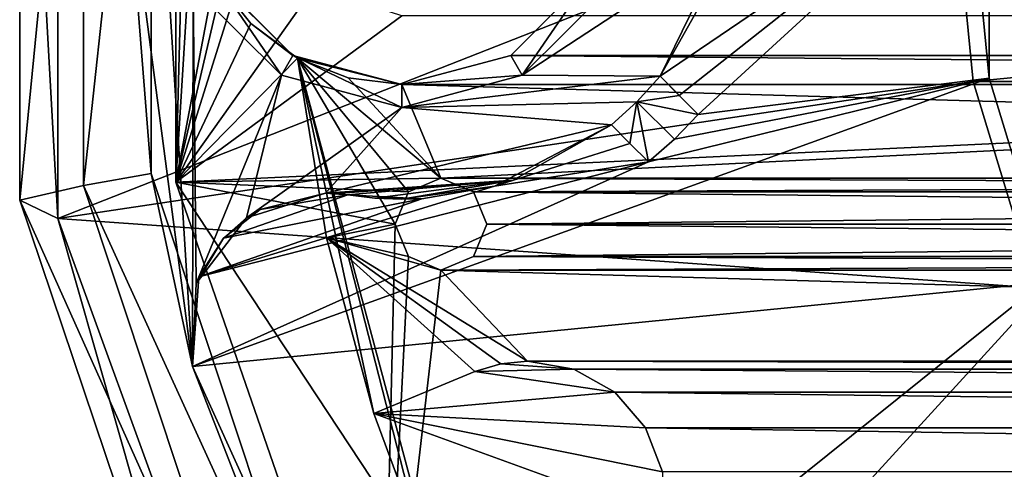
# Model space of a CAD drawing. Header units: millimetres. Extents: x -275 to 275, y -2132 to 836.
# Tile 16 of 83: x -44 to -23, y -1829 to -1819. Entities that reach past the tile are written whole.
import ezdxf

# ---------------------------------------------------------------- set-up
doc = ezdxf.new("R2010")
doc.units = ezdxf.units.MM
doc.header["$LTSCALE"] = 13.670324
for name, color, linetype in [('110', 7, 'CONTINUOUS'), ('111', 7, 'CONTINUOUS'), ('177', 7, 'CONTINUOUS'), ('178', 7, 'CONTINUOUS'), ('181', 7, 'CONTINUOUS'), ('182', 7, 'CONTINUOUS'), ('183', 7, 'CONTINUOUS'), ('199', 7, 'CONTINUOUS'), ('201', 7, 'CONTINUOUS'), ('210', 7, 'CONTINUOUS'), ('211', 7, 'CONTINUOUS'), ('213', 7, 'CONTINUOUS'), ('233', 7, 'CONTINUOUS'), ('289', 7, 'CONTINUOUS'), ('290', 7, 'CONTINUOUS'), ('291', 7, 'CONTINUOUS'), ('292', 7, 'CONTINUOUS'), ('293', 7, 'CONTINUOUS'), ('294', 7, 'CONTINUOUS'), ('295', 7, 'CONTINUOUS'), ('36', 7, 'CONTINUOUS'), ('44', 7, 'CONTINUOUS'), ('45', 7, 'CONTINUOUS'), ('48', 7, 'CONTINUOUS'), ('49', 7, 'CONTINUOUS'), ('56', 7, 'CONTINUOUS'), ('85', 7, 'CONTINUOUS'), ('91', 7, 'CONTINUOUS'), ('92', 7, 'CONTINUOUS'), ('94', 7, 'CONTINUOUS')]:
    doc.layers.add(name, color=color, linetype=linetype)

msp = doc.modelspace()

# ---------------------------------------------------------------- linework, layer by layer
at = {"layer": '110', "linetype": 'CONTINUOUS'}
for points in [[(-34.44, -1822.585, 72.068), (-35.147, -1822.292, 72.068), (-34.44, -1822.585, 70.068), (-34.44, -1822.585, 72.068)], [(-35.147, -1822.292, 72.068), (-35.147, -1822.292, 70.068), (-34.44, -1822.585, 70.068), (-35.147, -1822.292, 72.068)], [(-34.147, -1823.292, 72.068), (-34.44, -1822.585, 72.068), (-34.147, -1823.292, 70.068), (-34.147, -1823.292, 72.068)], [(-34.44, -1822.585, 72.068), (-34.44, -1822.585, 70.068), (-34.147, -1823.292, 70.068), (-34.44, -1822.585, 72.068)], [(-34.44, -1823.999, 72.068), (-34.147, -1823.292, 72.068), (-34.44, -1823.999, 70.068), (-34.44, -1823.999, 72.068)], [(-34.147, -1823.292, 72.068), (-34.147, -1823.292, 70.068), (-34.44, -1823.999, 70.068), (-34.147, -1823.292, 72.068)], [(-35.147, -1824.292, 72.068), (-34.44, -1823.999, 72.068), (-35.147, -1824.292, 70.068), (-35.147, -1824.292, 72.068)], [(-34.44, -1823.999, 72.068), (-34.44, -1823.999, 70.068), (-35.147, -1824.292, 70.068), (-34.44, -1823.999, 72.068)]]:
    msp.add_3dface(points, dxfattribs=at)
at = {"layer": '111', "linetype": 'CONTINUOUS'}
for points in [[(-35.147, -1822.292, 72.068), (-35.854, -1822.585, 72.068), (-35.147, -1822.292, 70.068), (-35.147, -1822.292, 72.068)], [(-35.147, -1822.292, 70.068), (-35.854, -1822.585, 72.068), (-35.854, -1822.585, 70.068), (-35.147, -1822.292, 70.068)], [(-35.854, -1822.585, 72.068), (-36.147, -1823.292, 72.068), (-35.854, -1822.585, 70.068), (-35.854, -1822.585, 72.068)], [(-36.147, -1823.292, 72.068), (-36.147, -1823.292, 70.068), (-35.854, -1822.585, 70.068), (-36.147, -1823.292, 72.068)], [(-36.147, -1823.292, 72.068), (-35.854, -1823.999, 72.068), (-36.147, -1823.292, 70.068), (-36.147, -1823.292, 72.068)], [(-35.854, -1823.999, 72.068), (-35.854, -1823.999, 70.068), (-36.147, -1823.292, 70.068), (-35.854, -1823.999, 72.068)], [(-35.854, -1823.999, 72.068), (-35.147, -1824.292, 72.068), (-35.854, -1823.999, 70.068), (-35.854, -1823.999, 72.068)], [(-35.147, -1824.292, 72.068), (-35.147, -1824.292, 70.068), (-35.854, -1823.999, 70.068), (-35.147, -1824.292, 72.068)]]:
    msp.add_3dface(points, dxfattribs=at)
at = {"layer": '177', "linetype": 'CONTINUOUS'}
for points in [[(-29.163, -1817.913, 54.716), (-30.371, -1820.069, 55.064), (-23.645, -1815.5, 53.368), (-29.163, -1817.913, 54.716)], [(-23.645, -1815.5, 53.368), (-30.371, -1820.069, 55.064), (-29.953, -1820.487, 54.981), (-23.645, -1815.5, 53.368)], [(-29.536, -1820.903, 54.899), (-23.645, -1815.5, 53.368), (-29.953, -1820.487, 54.981), (-29.536, -1820.903, 54.899)], [(-23.191, -1820.113, 53.368), (-23.645, -1815.5, 53.368), (-29.536, -1820.903, 54.899), (-23.191, -1820.113, 53.368)], [(-21.845, -1824.549, 53.368), (-23.191, -1820.113, 53.368), (-40.563, -1826.392, 57.773), (-21.845, -1824.549, 53.368)], [(-40.563, -1826.392, 57.773), (-23.191, -1820.113, 53.368), (-30.625, -1821.936, 55.204), (-40.563, -1826.392, 57.773)], [(-30.625, -1821.936, 55.204), (-23.191, -1820.113, 53.368), (-30.053, -1821.441, 55.045), (-30.625, -1821.936, 55.204)], [(-30.053, -1821.441, 55.045), (-23.191, -1820.113, 53.368), (-29.536, -1820.903, 54.899), (-30.053, -1821.441, 55.045)], [(-31.431, -1821.129, 55.357), (-33.979, -1822.463, 56.017), (-31.027, -1821.533, 55.279), (-31.431, -1821.129, 55.357)], [(-31.027, -1821.533, 55.279), (-33.979, -1822.463, 56.017), (-30.625, -1821.936, 55.204), (-31.027, -1821.533, 55.279)], [(-40.427, -1824.441, 57.63), (-40.563, -1826.392, 57.773), (-30.625, -1821.936, 55.204), (-40.427, -1824.441, 57.63)], [(-33.979, -1822.463, 56.017), (-40.427, -1824.441, 57.63), (-30.625, -1821.936, 55.204), (-33.979, -1822.463, 56.017)], [(-35.566, -1822.737, 56.404), (-40.427, -1824.441, 57.63), (-33.979, -1822.463, 56.017), (-35.566, -1822.737, 56.404)], [(-39.886, -1823.596, 57.461), (-40.427, -1824.441, 57.63), (-35.566, -1822.737, 56.404), (-39.886, -1823.596, 57.461)], [(-39.088, -1822.972, 57.244), (-39.886, -1823.596, 57.461), (-37.178, -1822.654, 56.78), (-39.088, -1822.972, 57.244)], [(-37.178, -1822.654, 56.78), (-39.886, -1823.596, 57.461), (-35.566, -1822.737, 56.404), (-37.178, -1822.654, 56.78)], [(-34.913, -1838.848, 57.773), (-21.845, -1824.549, 53.368), (-40.563, -1826.392, 57.773), (-34.913, -1838.848, 57.773)], [(-19.66, -1828.637, 53.368), (-21.845, -1824.549, 53.368), (-34.913, -1838.848, 57.773), (-19.66, -1828.637, 53.368)]]:
    msp.add_3dface(points, dxfattribs=at)
at = {"layer": '178', "linetype": 'CONTINUOUS'}
for points in [[(-30.371, -1820.069, 64.068), (-29.163, -1817.913, 54.716), (-28.936, -1817.133, 64.068), (-30.371, -1820.069, 64.068)], [(-30.371, -1820.069, 55.064), (-29.163, -1817.913, 54.716), (-30.371, -1820.069, 64.068), (-30.371, -1820.069, 55.064)]]:
    msp.add_3dface(points, dxfattribs=at)
at = {"layer": '181', "linetype": 'CONTINUOUS'}
for points in [[(-42, -1815.5, 64.068), (-40.563, -1826.392, 64.068), (-41.25, -1815.5, 64.068), (-42, -1815.5, 64.068)], [(-41.25, -1815.5, 64.068), (-40.563, -1826.392, 64.068), (-40.547, -1818.125, 64.068), (-41.25, -1815.5, 64.068)], [(-30.371, -1820.069, 64.068), (-28.936, -1817.133, 64.068), (-33.375, -1820.047, 64.068), (-30.371, -1820.069, 64.068)], [(-33.375, -1820.047, 64.068), (-28.936, -1817.133, 64.068), (-31.453, -1818.125, 64.068), (-33.375, -1820.047, 64.068)], [(-40.563, -1826.392, 64.068), (-40.485, -1824.589, 64.068), (-40.547, -1818.125, 64.068), (-40.563, -1826.392, 64.068)], [(-40.547, -1818.125, 64.068), (-40.485, -1824.589, 64.068), (-38.625, -1820.047, 64.068), (-40.547, -1818.125, 64.068)], [(-40.485, -1824.589, 64.068), (-39.387, -1823.157, 64.068), (-38.625, -1820.047, 64.068), (-40.485, -1824.589, 64.068)], [(-38.625, -1820.047, 64.068), (-39.387, -1823.157, 64.068), (-36, -1820.75, 64.068), (-38.625, -1820.047, 64.068)], [(-36, -1820.75, 64.068), (-30.371, -1820.069, 64.068), (-33.375, -1820.047, 64.068), (-36, -1820.75, 64.068)], [(-30.874, -1820.626, 64.068), (-30.371, -1820.069, 64.068), (-36, -1820.75, 64.068), (-30.874, -1820.626, 64.068)], [(-39.387, -1823.157, 64.068), (-37.666, -1822.614, 64.068), (-36, -1820.75, 64.068), (-39.387, -1823.157, 64.068)], [(-37.666, -1822.614, 64.068), (-31.431, -1821.129, 64.068), (-36, -1820.75, 64.068), (-37.666, -1822.614, 64.068)], [(-31.431, -1821.129, 64.068), (-30.874, -1820.626, 64.068), (-36, -1820.75, 64.068), (-31.431, -1821.129, 64.068)], [(-31.431, -1821.129, 64.068), (-37.666, -1822.614, 64.068), (-33.576, -1822.333, 64.068), (-31.431, -1821.129, 64.068)], [(-37.666, -1822.614, 64.068), (-37.421, -1822.624, 64.068), (-33.576, -1822.333, 64.068), (-37.666, -1822.614, 64.068)], [(-37.421, -1822.624, 64.068), (-37.178, -1822.654, 64.068), (-33.576, -1822.333, 64.068), (-37.421, -1822.624, 64.068)], [(-33.576, -1822.333, 64.068), (-37.178, -1822.654, 64.068), (-36.591, -1822.726, 64.068), (-33.576, -1822.333, 64.068)], [(-36, -1822.75, 64.068), (-33.576, -1822.333, 64.068), (-36.591, -1822.726, 64.068), (-36, -1822.75, 64.068)]]:
    msp.add_3dface(points, dxfattribs=at)
at = {"layer": '182', "linetype": 'CONTINUOUS'}
for points in [[(-39.088, -1822.972, 57.244), (-37.666, -1822.614, 64.068), (-39.387, -1823.157, 64.068), (-39.088, -1822.972, 57.244)], [(-39.088, -1822.972, 57.244), (-37.178, -1822.654, 56.78), (-37.666, -1822.614, 64.068), (-39.088, -1822.972, 57.244)], [(-37.178, -1822.654, 56.78), (-37.421, -1822.624, 64.068), (-37.666, -1822.614, 64.068), (-37.178, -1822.654, 56.78)], [(-37.178, -1822.654, 56.78), (-37.178, -1822.654, 64.068), (-37.421, -1822.624, 64.068), (-37.178, -1822.654, 56.78)], [(-39.886, -1823.596, 57.461), (-39.088, -1822.972, 57.244), (-39.387, -1823.157, 64.068), (-39.886, -1823.596, 57.461)], [(-39.886, -1823.596, 57.461), (-39.387, -1823.157, 64.068), (-40.485, -1824.589, 64.068), (-39.886, -1823.596, 57.461)], [(-40.427, -1824.441, 57.63), (-39.886, -1823.596, 57.461), (-40.485, -1824.589, 64.068), (-40.427, -1824.441, 57.63)], [(-40.563, -1826.392, 57.773), (-40.427, -1824.441, 57.63), (-40.563, -1826.392, 64.068), (-40.563, -1826.392, 57.773)], [(-40.427, -1824.441, 57.63), (-40.485, -1824.589, 64.068), (-40.563, -1826.392, 64.068), (-40.427, -1824.441, 57.63)]]:
    msp.add_3dface(points, dxfattribs=at)
at = {"layer": '183', "linetype": 'CONTINUOUS'}
for points in [[(-41.464, -1822.189, 71.068), (-42, -1815.5, 64.068), (-41.464, -1808.811, 71.068), (-41.464, -1822.189, 71.068)], [(-40.563, -1826.392, 64.068), (-42, -1815.5, 64.068), (-41.464, -1822.189, 71.068), (-40.563, -1826.392, 64.068)], [(-37.257, -1834.888, 71.068), (-40.563, -1826.392, 64.068), (-41.464, -1822.189, 71.068), (-37.257, -1834.888, 71.068)], [(-34.913, -1838.848, 57.773), (-40.563, -1826.392, 57.773), (-37.257, -1834.888, 71.068), (-34.913, -1838.848, 57.773)], [(-40.563, -1826.392, 57.773), (-40.563, -1826.392, 64.068), (-37.257, -1834.888, 71.068), (-40.563, -1826.392, 57.773)]]:
    msp.add_3dface(points, dxfattribs=at)
at = {"layer": '199', "linetype": 'CONTINUOUS'}
for points in [[(-44.333, -1822.771, 69.642), (-42.941, -1808.551, 71.068), (-44.333, -1808.229, 69.642), (-44.333, -1822.771, 69.642)], [(-42.941, -1822.449, 71.068), (-42.941, -1808.551, 71.068), (-44.333, -1822.771, 69.642), (-42.941, -1822.449, 71.068)], [(-38.557, -1835.639, 71.068), (-42.941, -1822.449, 71.068), (-44.333, -1822.771, 69.642), (-38.557, -1835.639, 71.068)], [(-39.687, -1836.552, 69.642), (-38.557, -1835.639, 71.068), (-44.333, -1822.771, 69.642), (-39.687, -1836.552, 69.642)]]:
    msp.add_3dface(points, dxfattribs=at)
at = {"layer": '201', "linetype": 'CONTINUOUS'}
for points in [[(-41.464, -1808.811, 71.068), (-42.941, -1808.551, 71.068), (-42.941, -1822.449, 71.068), (-41.464, -1808.811, 71.068)], [(-41.464, -1822.189, 71.068), (-41.464, -1808.811, 71.068), (-42.941, -1822.449, 71.068), (-41.464, -1822.189, 71.068)], [(-37.257, -1834.888, 71.068), (-41.464, -1822.189, 71.068), (-42.941, -1822.449, 71.068), (-37.257, -1834.888, 71.068)], [(-37.257, -1834.888, 71.068), (-42.941, -1822.449, 71.068), (-38.557, -1835.639, 71.068), (-37.257, -1834.888, 71.068)]]:
    msp.add_3dface(points, dxfattribs=at)
at = {"layer": '210', "linetype": 'CONTINUOUS'}
for points in [[(-43.498, -1823.17, 55.209), (-44.333, -1808.229, 69.642), (-43.498, -1807.83, 55.209), (-43.498, -1823.17, 55.209)], [(-44.333, -1822.771, 69.642), (-44.333, -1808.229, 69.642), (-43.498, -1823.17, 55.209), (-44.333, -1822.771, 69.642)], [(-39.687, -1836.552, 69.642), (-44.333, -1822.771, 69.642), (-43.498, -1823.17, 55.209), (-39.687, -1836.552, 69.642)], [(-38.251, -1837.585, 55.209), (-39.687, -1836.552, 69.642), (-43.498, -1823.17, 55.209), (-38.251, -1837.585, 55.209)]]:
    msp.add_3dface(points, dxfattribs=at)
at = {"layer": '211', "linetype": 'CONTINUOUS'}
for points in [[(-43.498, -1823.17, 55.209), (-43.498, -1807.83, 55.209), (-24, -1815.5, 50.368), (-43.498, -1823.17, 55.209)], [(-23.539, -1820.182, 50.368), (-43.498, -1823.17, 55.209), (-24, -1815.5, 50.368), (-23.539, -1820.182, 50.368)], [(-22.173, -1824.684, 50.368), (-43.498, -1823.17, 55.209), (-23.539, -1820.182, 50.368), (-22.173, -1824.684, 50.368)], [(-38.251, -1837.585, 55.209), (-43.498, -1823.17, 55.209), (-22.173, -1824.684, 50.368), (-38.251, -1837.585, 55.209)], [(-19.955, -1828.834, 50.368), (-38.251, -1837.585, 55.209), (-22.173, -1824.684, 50.368), (-19.955, -1828.834, 50.368)]]:
    msp.add_3dface(points, dxfattribs=at)
at = {"layer": '213', "linetype": 'CONTINUOUS'}
for points in [[(-23.539, -1820.182, 50.368), (-24, -1815.5, 50.368), (24, -1815.5, 50.368), (-23.539, -1820.182, 50.368)], [(-23.539, -1820.182, 50.368), (24, -1815.5, 50.368), (23.539, -1820.182, 50.368), (-23.539, -1820.182, 50.368)], [(-22.173, -1824.684, 50.368), (-23.539, -1820.182, 50.368), (23.539, -1820.182, 50.368), (-22.173, -1824.684, 50.368)]]:
    msp.add_3dface(points, dxfattribs=at)
at = {"layer": '233', "linetype": 'CONTINUOUS'}
for points in [[(-21.845, -1824.549, 53.368), (-21.845, -1806.451, 53.368), (-23.191, -1810.887, 53.368), (-21.845, -1824.549, 53.368)], [(-23.645, -1815.5, 53.368), (-23.191, -1820.113, 53.368), (-23.191, -1810.887, 53.368), (-23.645, -1815.5, 53.368)], [(-23.191, -1820.113, 53.368), (-21.845, -1824.549, 53.368), (-23.191, -1810.887, 53.368), (-23.191, -1820.113, 53.368)]]:
    msp.add_3dface(points, dxfattribs=at)
at = {"layer": '289', "linetype": 'CONTINUOUS'}
for points in [[(-33.979, -1822.463, 56.017), (-31.431, -1821.129, 55.357), (-33.576, -1822.333, 64.068), (-33.979, -1822.463, 56.017)], [(-31.431, -1821.129, 55.357), (-31.431, -1821.129, 64.068), (-33.576, -1822.333, 64.068), (-31.431, -1821.129, 55.357)], [(-33.979, -1822.463, 56.017), (-33.576, -1822.333, 64.068), (-36, -1822.75, 64.068), (-33.979, -1822.463, 56.017)], [(-35.566, -1822.737, 56.404), (-33.979, -1822.463, 56.017), (-36, -1822.75, 64.068), (-35.566, -1822.737, 56.404)], [(-37.178, -1822.654, 56.78), (-35.566, -1822.737, 56.404), (-37.178, -1822.654, 64.068), (-37.178, -1822.654, 56.78)], [(-37.178, -1822.654, 64.068), (-35.566, -1822.737, 56.404), (-36.591, -1822.726, 64.068), (-37.178, -1822.654, 64.068)], [(-35.566, -1822.737, 56.404), (-36, -1822.75, 64.068), (-36.591, -1822.726, 64.068), (-35.566, -1822.737, 56.404)]]:
    msp.add_3dface(points, dxfattribs=at)
at = {"layer": '290', "linetype": 'CONTINUOUS'}
for points in [[(-31.431, -1821.129, 55.357), (-31.027, -1821.533, 55.279), (-31.028, -1821.533, 59.635), (-31.431, -1821.129, 55.357)], [(-31.431, -1821.129, 64.068), (-31.431, -1821.129, 55.357), (-31.028, -1821.533, 59.635), (-31.431, -1821.129, 64.068)], [(-31.027, -1821.533, 55.279), (-30.625, -1821.936, 55.204), (-31.028, -1821.533, 59.635), (-31.027, -1821.533, 55.279)]]:
    msp.add_3dface(points, dxfattribs=at)
at = {"layer": '291', "linetype": 'CONTINUOUS'}
for points in [[(-30.371, -1820.069, 64.068), (-30.874, -1820.626, 64.068), (-29.953, -1820.486, 59.483), (-30.371, -1820.069, 64.068)], [(-30.874, -1820.626, 64.068), (-29.536, -1820.903, 54.899), (-29.953, -1820.486, 59.483), (-30.874, -1820.626, 64.068)], [(-30.874, -1820.626, 64.068), (-31.431, -1821.129, 64.068), (-31.028, -1821.533, 59.635), (-30.874, -1820.626, 64.068)], [(-30.625, -1821.936, 55.204), (-30.874, -1820.626, 64.068), (-31.028, -1821.533, 59.635), (-30.625, -1821.936, 55.204)], [(-30.625, -1821.936, 55.204), (-30.053, -1821.441, 55.045), (-30.874, -1820.626, 64.068), (-30.625, -1821.936, 55.204)], [(-30.053, -1821.441, 55.045), (-29.536, -1820.903, 54.899), (-30.874, -1820.626, 64.068), (-30.053, -1821.441, 55.045)]]:
    msp.add_3dface(points, dxfattribs=at)
at = {"layer": '292', "linetype": 'CONTINUOUS'}
for points in [[(-30.371, -1820.069, 55.064), (-29.536, -1820.903, 54.899), (-29.953, -1820.487, 54.981), (-30.371, -1820.069, 55.064)], [(-29.536, -1820.903, 54.899), (-30.371, -1820.069, 55.064), (-29.953, -1820.486, 59.483), (-29.536, -1820.903, 54.899)], [(-30.371, -1820.069, 55.064), (-30.371, -1820.069, 64.068), (-29.953, -1820.486, 59.483), (-30.371, -1820.069, 55.064)]]:
    msp.add_3dface(points, dxfattribs=at)
at = {"layer": '293', "linetype": 'CONTINUOUS'}
for points in [[(-40.547, -1818.125, 64.068), (-38.625, -1820.047, 64.068), (-40.547, -1818.125, 60.568), (-40.547, -1818.125, 64.068)], [(-40.547, -1818.125, 60.568), (-38.625, -1820.047, 64.068), (-38.625, -1820.047, 60.568), (-40.547, -1818.125, 60.568)], [(-38.625, -1820.047, 64.068), (-36, -1820.75, 64.068), (-38.625, -1820.047, 60.568), (-38.625, -1820.047, 64.068)], [(-36, -1820.75, 64.068), (-36, -1820.75, 60.568), (-38.625, -1820.047, 60.568), (-36, -1820.75, 64.068)]]:
    msp.add_3dface(points, dxfattribs=at)
at = {"layer": '294', "linetype": 'CONTINUOUS'}
for points in [[(-40.114, -1817.875, 60.568), (-40.547, -1818.125, 60.568), (-38.625, -1820.047, 60.568), (-40.114, -1817.875, 60.568)], [(-38.375, -1819.614, 60.568), (-40.114, -1817.875, 60.568), (-38.625, -1820.047, 60.568), (-38.375, -1819.614, 60.568)], [(-31.886, -1817.875, 60.568), (-33.625, -1819.614, 60.568), (-33.375, -1820.047, 60.568), (-31.886, -1817.875, 60.568)], [(-31.453, -1818.125, 60.568), (-31.886, -1817.875, 60.568), (-33.375, -1820.047, 60.568), (-31.453, -1818.125, 60.568)], [(-36, -1820.75, 60.568), (-38.375, -1819.614, 60.568), (-38.625, -1820.047, 60.568), (-36, -1820.75, 60.568)], [(-36, -1820.25, 60.568), (-38.375, -1819.614, 60.568), (-36, -1820.75, 60.568), (-36, -1820.25, 60.568)], [(-33.625, -1819.614, 60.568), (-36, -1820.25, 60.568), (-33.375, -1820.047, 60.568), (-33.625, -1819.614, 60.568)], [(-36, -1820.25, 60.568), (-36, -1820.75, 60.568), (-33.375, -1820.047, 60.568), (-36, -1820.25, 60.568)]]:
    msp.add_3dface(points, dxfattribs=at)
at = {"layer": '295', "linetype": 'CONTINUOUS'}
for points in [[(-33.375, -1820.047, 64.068), (-31.453, -1818.125, 64.068), (-33.375, -1820.047, 60.568), (-33.375, -1820.047, 64.068)], [(-31.453, -1818.125, 64.068), (-31.453, -1818.125, 60.568), (-33.375, -1820.047, 60.568), (-31.453, -1818.125, 64.068)], [(-36, -1820.75, 64.068), (-33.375, -1820.047, 64.068), (-36, -1820.75, 60.568), (-36, -1820.75, 64.068)], [(-36, -1820.75, 60.568), (-33.375, -1820.047, 64.068), (-33.375, -1820.047, 60.568), (-36, -1820.75, 60.568)]]:
    msp.add_3dface(points, dxfattribs=at)
at = {"layer": '36', "linetype": 'CONTINUOUS'}
for points in [[(-40.926, -1822.378, 72.068), (-39.091, -1814.496, 72.068), (-40.926, -1808.622, 72.068), (-40.926, -1822.378, 72.068)], [(-39.091, -1816.504, 72.068), (-39.091, -1814.496, 72.068), (-40.926, -1822.378, 72.068), (-39.091, -1816.504, 72.068)], [(-37.91, -1818.129, 72.068), (-39.091, -1816.504, 72.068), (-40.926, -1822.378, 72.068), (-37.91, -1818.129, 72.068)], [(-36, -1818.75, 72.068), (-37.91, -1818.129, 72.068), (-40.926, -1822.378, 72.068), (-36, -1818.75, 72.068)], [(-35.147, -1822.292, 72.068), (36, -1818.75, 72.068), (-40.926, -1822.378, 72.068), (-35.147, -1822.292, 72.068)], [(36, -1818.75, 72.068), (-36, -1818.75, 72.068), (-40.926, -1822.378, 72.068), (36, -1818.75, 72.068)], [(-35.147, -1822.292, 72.068), (35.147, -1822.292, 72.068), (36, -1818.75, 72.068), (-35.147, -1822.292, 72.068)], [(-35.854, -1822.585, 72.068), (-35.147, -1822.292, 72.068), (-40.926, -1822.378, 72.068), (-35.854, -1822.585, 72.068)], [(-35.147, -1822.292, 72.068), (-34.44, -1822.585, 72.068), (35.147, -1822.292, 72.068), (-35.147, -1822.292, 72.068)], [(35.147, -1822.292, 72.068), (-34.44, -1822.585, 72.068), (34.44, -1822.585, 72.068), (35.147, -1822.292, 72.068)], [(-36.147, -1823.292, 72.068), (-35.854, -1822.585, 72.068), (-40.926, -1822.378, 72.068), (-36.147, -1823.292, 72.068)], [(-36.43, -1835.377, 72.068), (-36.147, -1823.292, 72.068), (-40.926, -1822.378, 72.068), (-36.43, -1835.377, 72.068)], [(-34.44, -1822.585, 72.068), (-34.147, -1823.292, 72.068), (34.44, -1822.585, 72.068), (-34.44, -1822.585, 72.068)], [(34.44, -1822.585, 72.068), (-34.147, -1823.292, 72.068), (34.147, -1823.292, 72.068), (34.44, -1822.585, 72.068)], [(-35.854, -1823.999, 72.068), (-36.147, -1823.292, 72.068), (-36.43, -1835.377, 72.068), (-35.854, -1823.999, 72.068)], [(-34.147, -1823.292, 72.068), (-34.44, -1823.999, 72.068), (34.147, -1823.292, 72.068), (-34.147, -1823.292, 72.068)], [(34.147, -1823.292, 72.068), (-34.44, -1823.999, 72.068), (34.44, -1823.999, 72.068), (34.147, -1823.292, 72.068)], [(-35.147, -1824.292, 72.068), (-35.854, -1823.999, 72.068), (-36.43, -1835.377, 72.068), (-35.147, -1824.292, 72.068)], [(-34.44, -1823.999, 72.068), (-35.147, -1824.292, 72.068), (34.44, -1823.999, 72.068), (-34.44, -1823.999, 72.068)], [(34.44, -1823.999, 72.068), (-35.147, -1824.292, 72.068), (35.147, -1824.292, 72.068), (34.44, -1823.999, 72.068)], [(35.147, -1824.292, 72.068), (-35.147, -1824.292, 72.068), (-36.43, -1835.377, 72.068), (35.147, -1824.292, 72.068)], [(36.43, -1835.377, 72.068), (35.147, -1824.292, 72.068), (-36.43, -1835.377, 72.068), (36.43, -1835.377, 72.068)]]:
    msp.add_3dface(points, dxfattribs=at)
at = {"layer": '44', "linetype": 'CONTINUOUS'}
for points in [[(-40.926, -1822.378, 72.068), (-40.926, -1808.622, 72.068), (-40.926, -1822.378, 65.568), (-40.926, -1822.378, 72.068)], [(-40.926, -1822.378, 65.568), (-40.926, -1808.622, 72.068), (-40.926, -1808.622, 65.568), (-40.926, -1822.378, 65.568)], [(-36.43, -1835.377, 72.068), (-40.926, -1822.378, 72.068), (-36.43, -1835.377, 65.568), (-36.43, -1835.377, 72.068)], [(-36.43, -1835.377, 65.568), (-40.926, -1822.378, 72.068), (-40.926, -1822.378, 65.568), (-36.43, -1835.377, 65.568)]]:
    msp.add_3dface(points, dxfattribs=at)
at = {"layer": '45', "linetype": 'CONTINUOUS'}
for points in [[(-40.926, -1822.378, 65.568), (-40.926, -1808.622, 65.568), (-40.75, -1815.5, 65.568), (-40.926, -1822.378, 65.568)], [(-40.581, -1816.758, 65.568), (-40.926, -1822.378, 65.568), (-40.75, -1815.5, 65.568), (-40.581, -1816.758, 65.568)], [(-40.084, -1817.925, 65.568), (-40.926, -1822.378, 65.568), (-40.581, -1816.758, 65.568), (-40.084, -1817.925, 65.568)], [(-39.296, -1818.92, 65.568), (-40.926, -1822.378, 65.568), (-40.084, -1817.925, 65.568), (-39.296, -1818.92, 65.568)], [(-38.273, -1819.671, 65.568), (-40.926, -1822.378, 65.568), (-39.296, -1818.92, 65.568), (-38.273, -1819.671, 65.568)], [(-35.247, -1830.99, 65.568), (-40.926, -1822.378, 65.568), (-38.273, -1819.671, 65.568), (-35.247, -1830.99, 65.568)], [(-36.43, -1835.377, 65.568), (-40.926, -1822.378, 65.568), (-35.247, -1830.99, 65.568), (-36.43, -1835.377, 65.568)]]:
    msp.add_3dface(points, dxfattribs=at)
at = {"layer": '48', "linetype": 'CONTINUOUS'}
for points in [[(-38.375, -1819.614, 60.568), (-40.084, -1817.925, 65.568), (-40.114, -1817.875, 60.568), (-38.375, -1819.614, 60.568)], [(-39.296, -1818.92, 65.568), (-40.084, -1817.925, 65.568), (-38.375, -1819.614, 60.568), (-39.296, -1818.92, 65.568)], [(-38.273, -1819.671, 65.568), (-39.296, -1818.92, 65.568), (-38.375, -1819.614, 60.568), (-38.273, -1819.671, 65.568)], [(-36, -1820.25, 60.568), (-38.273, -1819.671, 65.568), (-38.375, -1819.614, 60.568), (-36, -1820.25, 60.568)], [(-38.273, -1819.671, 70.068), (-38.273, -1819.671, 65.568), (-36, -1820.25, 60.568), (-38.273, -1819.671, 70.068)], [(-37.173, -1820.103, 70.068), (-38.273, -1819.671, 70.068), (-36, -1820.25, 60.568), (-37.173, -1820.103, 70.068)], [(-36, -1820.25, 70.068), (-37.173, -1820.103, 70.068), (-36, -1820.25, 60.568), (-36, -1820.25, 70.068)]]:
    msp.add_3dface(points, dxfattribs=at)
at = {"layer": '49', "linetype": 'CONTINUOUS'}
for points in [[(-35.247, -1830.99, 65.568), (-38.273, -1819.671, 65.568), (-35.569, -1830.233, 67.068), (-35.247, -1830.99, 65.568)], [(-38.273, -1819.671, 65.568), (-38.273, -1819.671, 70.068), (-37.641, -1823.587, 70.068), (-38.273, -1819.671, 65.568)], [(-35.569, -1830.233, 67.068), (-38.273, -1819.671, 65.568), (-36.609, -1827.417, 67.068), (-35.569, -1830.233, 67.068)], [(-36.609, -1827.417, 67.068), (-38.273, -1819.671, 65.568), (-36.609, -1827.417, 70.068), (-36.609, -1827.417, 67.068)], [(-36.609, -1827.417, 70.068), (-38.273, -1819.671, 65.568), (-37.641, -1823.587, 70.068), (-36.609, -1827.417, 70.068)]]:
    msp.add_3dface(points, dxfattribs=at)
at = {"layer": '56', "linetype": 'CONTINUOUS'}
for points in [[(-31.886, -1817.875, 70.068), (33.625, -1819.614, 70.068), (-33.625, -1819.614, 70.068), (-31.886, -1817.875, 70.068)], [(31.886, -1817.875, 70.068), (33.625, -1819.614, 70.068), (-31.886, -1817.875, 70.068), (31.886, -1817.875, 70.068)], [(-38.273, -1819.671, 70.068), (-37.173, -1820.103, 70.068), (-35.147, -1822.292, 70.068), (-38.273, -1819.671, 70.068)], [(-37.641, -1823.587, 70.068), (-38.273, -1819.671, 70.068), (-36.147, -1823.292, 70.068), (-37.641, -1823.587, 70.068)], [(-38.273, -1819.671, 70.068), (-35.147, -1822.292, 70.068), (-35.854, -1822.585, 70.068), (-38.273, -1819.671, 70.068)], [(-36.147, -1823.292, 70.068), (-38.273, -1819.671, 70.068), (-35.854, -1822.585, 70.068), (-36.147, -1823.292, 70.068)], [(36, -1820.25, 70.068), (-36, -1820.25, 70.068), (-33.625, -1819.614, 70.068), (36, -1820.25, 70.068)], [(33.625, -1819.614, 70.068), (36, -1820.25, 70.068), (-33.625, -1819.614, 70.068), (33.625, -1819.614, 70.068)], [(-37.173, -1820.103, 70.068), (-36, -1820.25, 70.068), (-35.147, -1822.292, 70.068), (-37.173, -1820.103, 70.068)], [(-36, -1820.25, 70.068), (36, -1820.25, 70.068), (35.147, -1822.292, 70.068), (-36, -1820.25, 70.068)], [(-36, -1820.25, 70.068), (35.147, -1822.292, 70.068), (-35.147, -1822.292, 70.068), (-36, -1820.25, 70.068)], [(35.147, -1822.292, 70.068), (34.44, -1822.585, 70.068), (-35.147, -1822.292, 70.068), (35.147, -1822.292, 70.068)], [(-35.147, -1822.292, 70.068), (34.44, -1822.585, 70.068), (-34.44, -1822.585, 70.068), (-35.147, -1822.292, 70.068)], [(34.44, -1822.585, 70.068), (34.147, -1823.292, 70.068), (-34.44, -1822.585, 70.068), (34.44, -1822.585, 70.068)], [(-34.44, -1822.585, 70.068), (34.147, -1823.292, 70.068), (-34.147, -1823.292, 70.068), (-34.44, -1822.585, 70.068)], [(-35.854, -1823.999, 70.068), (-37.641, -1823.587, 70.068), (-36.147, -1823.292, 70.068), (-35.854, -1823.999, 70.068)], [(-34.147, -1823.292, 70.068), (34.44, -1823.999, 70.068), (-34.44, -1823.999, 70.068), (-34.147, -1823.292, 70.068)], [(34.147, -1823.292, 70.068), (34.44, -1823.999, 70.068), (-34.147, -1823.292, 70.068), (34.147, -1823.292, 70.068)], [(-36.609, -1827.417, 70.068), (-37.641, -1823.587, 70.068), (-34.408, -1826.505, 70.068), (-36.609, -1827.417, 70.068)], [(-34.408, -1826.505, 70.068), (-37.641, -1823.587, 70.068), (-33.845, -1826.334, 70.068), (-34.408, -1826.505, 70.068)], [(-33.845, -1826.334, 70.068), (-37.641, -1823.587, 70.068), (-33.26, -1826.277, 70.068), (-33.845, -1826.334, 70.068)], [(-33.26, -1826.277, 70.068), (-37.641, -1823.587, 70.068), (-35.147, -1824.292, 70.068), (-33.26, -1826.277, 70.068)], [(-35.147, -1824.292, 70.068), (-37.641, -1823.587, 70.068), (-35.854, -1823.999, 70.068), (-35.147, -1824.292, 70.068)], [(-34.44, -1823.999, 70.068), (35.147, -1824.292, 70.068), (-35.147, -1824.292, 70.068), (-34.44, -1823.999, 70.068)], [(34.44, -1823.999, 70.068), (35.147, -1824.292, 70.068), (-34.44, -1823.999, 70.068), (34.44, -1823.999, 70.068)], [(33.26, -1826.277, 70.068), (-33.26, -1826.277, 70.068), (-35.147, -1824.292, 70.068), (33.26, -1826.277, 70.068)], [(35.147, -1824.292, 70.068), (33.26, -1826.277, 70.068), (-35.147, -1824.292, 70.068), (35.147, -1824.292, 70.068)], [(33.26, -1826.277, 70.068), (32.249, -1826.452, 70.068), (-33.26, -1826.277, 70.068), (33.26, -1826.277, 70.068)], [(-33.26, -1826.277, 70.068), (32.249, -1826.452, 70.068), (-32.249, -1826.452, 70.068), (-33.26, -1826.277, 70.068)], [(32.249, -1826.452, 70.068), (31.356, -1826.958, 70.068), (-32.249, -1826.452, 70.068), (32.249, -1826.452, 70.068)], [(-32.249, -1826.452, 70.068), (31.356, -1826.958, 70.068), (-31.356, -1826.958, 70.068), (-32.249, -1826.452, 70.068)], [(31.356, -1826.958, 70.068), (30.686, -1827.734, 70.068), (-31.356, -1826.958, 70.068), (31.356, -1826.958, 70.068)], [(-31.356, -1826.958, 70.068), (30.686, -1827.734, 70.068), (-30.686, -1827.734, 70.068), (-31.356, -1826.958, 70.068)], [(30.686, -1827.734, 70.068), (30.317, -1828.691, 70.068), (-30.686, -1827.734, 70.068), (30.686, -1827.734, 70.068)], [(-30.686, -1827.734, 70.068), (30.317, -1828.691, 70.068), (-30.317, -1828.691, 70.068), (-30.686, -1827.734, 70.068)]]:
    msp.add_3dface(points, dxfattribs=at)
at = {"layer": '85', "linetype": 'CONTINUOUS'}
for points in [[(-31.886, -1817.875, 70.068), (-33.625, -1819.614, 70.068), (-31.886, -1817.875, 60.568), (-31.886, -1817.875, 70.068)], [(-31.886, -1817.875, 60.568), (-33.625, -1819.614, 70.068), (-33.625, -1819.614, 60.568), (-31.886, -1817.875, 60.568)], [(-36, -1820.25, 70.068), (-36, -1820.25, 60.568), (-33.625, -1819.614, 60.568), (-36, -1820.25, 70.068)], [(-33.625, -1819.614, 70.068), (-36, -1820.25, 70.068), (-33.625, -1819.614, 60.568), (-33.625, -1819.614, 70.068)]]:
    msp.add_3dface(points, dxfattribs=at)
at = {"layer": '91', "linetype": 'CONTINUOUS'}
for points in [[(-36.609, -1827.417, 67.068), (-36.609, -1827.417, 70.068), (-34.408, -1826.505, 67.068), (-36.609, -1827.417, 67.068)], [(-36.609, -1827.417, 70.068), (-34.408, -1826.505, 70.068), (-34.408, -1826.505, 67.068), (-36.609, -1827.417, 70.068)]]:
    msp.add_3dface(points, dxfattribs=at)
at = {"layer": '92', "linetype": 'CONTINUOUS'}
for points in [[(-32.249, -1826.452, 67.068), (-34.408, -1826.505, 67.068), (-33.845, -1826.334, 67.068), (-32.249, -1826.452, 67.068)], [(-33.26, -1826.277, 67.068), (-32.249, -1826.452, 67.068), (-33.845, -1826.334, 67.068), (-33.26, -1826.277, 67.068)], [(-36.609, -1827.417, 67.068), (-34.408, -1826.505, 67.068), (-31.356, -1826.958, 67.068), (-36.609, -1827.417, 67.068)], [(-31.356, -1826.958, 67.068), (-34.408, -1826.505, 67.068), (-32.249, -1826.452, 67.068), (-31.356, -1826.958, 67.068)], [(-30.686, -1827.734, 67.068), (-36.609, -1827.417, 67.068), (-31.356, -1826.958, 67.068), (-30.686, -1827.734, 67.068)], [(-35.569, -1830.233, 67.068), (-36.609, -1827.417, 67.068), (-30.292, -1829.717, 67.068), (-35.569, -1830.233, 67.068)], [(-30.292, -1829.717, 67.068), (-36.609, -1827.417, 67.068), (-30.317, -1828.691, 67.068), (-30.292, -1829.717, 67.068)], [(-30.317, -1828.691, 67.068), (-36.609, -1827.417, 67.068), (-30.686, -1827.734, 67.068), (-30.317, -1828.691, 67.068)]]:
    msp.add_3dface(points, dxfattribs=at)
at = {"layer": '94', "linetype": 'CONTINUOUS'}
for points in [[(-34.408, -1826.505, 70.068), (-33.845, -1826.334, 70.068), (-34.408, -1826.505, 67.068), (-34.408, -1826.505, 70.068)], [(-34.408, -1826.505, 67.068), (-33.845, -1826.334, 70.068), (-33.845, -1826.334, 67.068), (-34.408, -1826.505, 67.068)], [(-33.845, -1826.334, 70.068), (-33.26, -1826.277, 70.068), (-33.845, -1826.334, 67.068), (-33.845, -1826.334, 70.068)], [(-33.26, -1826.277, 70.068), (-33.26, -1826.277, 67.068), (-33.845, -1826.334, 67.068), (-33.26, -1826.277, 70.068)], [(-33.26, -1826.277, 70.068), (-32.249, -1826.452, 70.068), (-33.26, -1826.277, 67.068), (-33.26, -1826.277, 70.068)], [(-32.249, -1826.452, 70.068), (-32.249, -1826.452, 67.068), (-33.26, -1826.277, 67.068), (-32.249, -1826.452, 70.068)], [(-32.249, -1826.452, 70.068), (-31.356, -1826.958, 70.068), (-32.249, -1826.452, 67.068), (-32.249, -1826.452, 70.068)], [(-31.356, -1826.958, 70.068), (-31.356, -1826.958, 67.068), (-32.249, -1826.452, 67.068), (-31.356, -1826.958, 70.068)], [(-31.356, -1826.958, 70.068), (-30.686, -1827.734, 70.068), (-31.356, -1826.958, 67.068), (-31.356, -1826.958, 70.068)], [(-30.686, -1827.734, 70.068), (-30.686, -1827.734, 67.068), (-31.356, -1826.958, 67.068), (-30.686, -1827.734, 70.068)], [(-30.686, -1827.734, 70.068), (-30.317, -1828.691, 70.068), (-30.686, -1827.734, 67.068), (-30.686, -1827.734, 70.068)], [(-30.317, -1828.691, 70.068), (-30.317, -1828.691, 67.068), (-30.686, -1827.734, 67.068), (-30.317, -1828.691, 70.068)]]:
    msp.add_3dface(points, dxfattribs=at)

doc.saveas('drawing.dxf')
